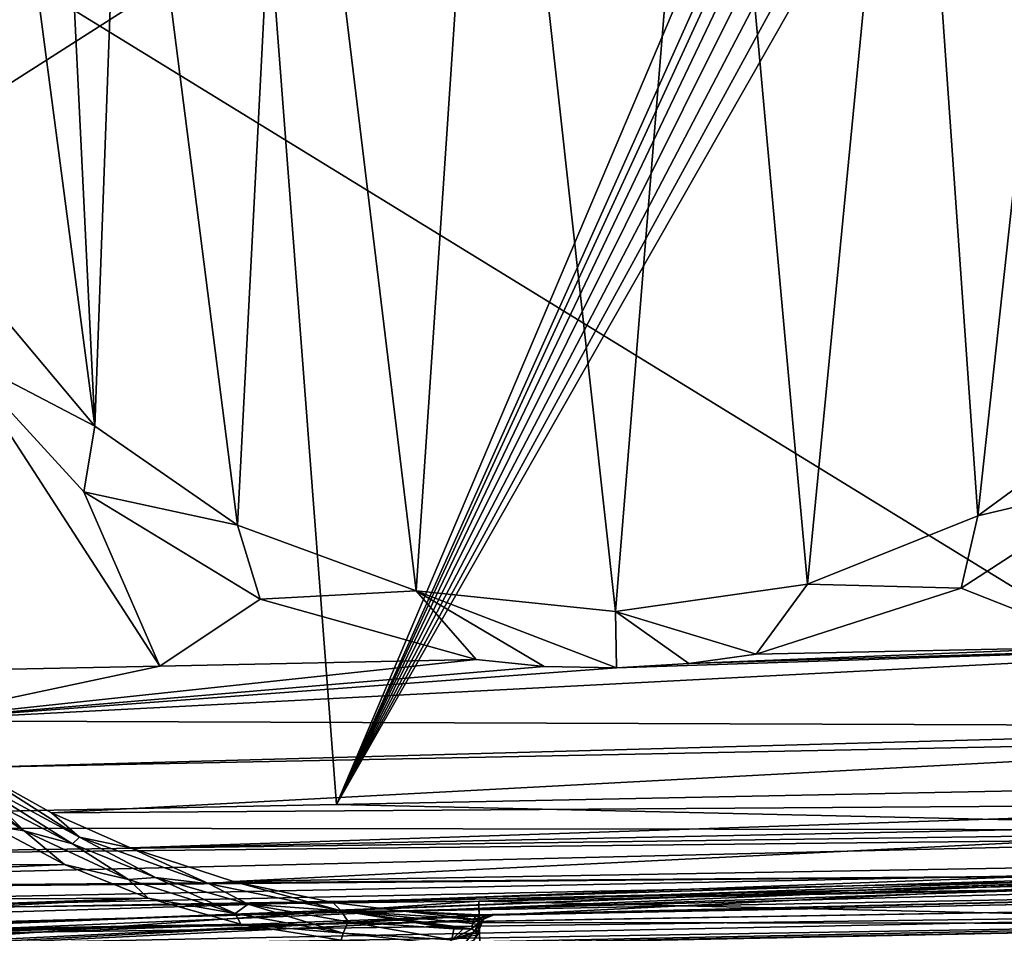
# Model space of a CAD drawing. Extents: x -54 to 446, y -6 to 1844.
# Tile 173 of 196: x 30 to 64, y 1780 to 1812. Entities that reach past the tile are written whole.
import ezdxf

# ---------------------------------------------------------------- set-up
doc = ezdxf.new("R2010")
doc.units = 0
doc.header["$LTSCALE"] = 52.148148
for name, color, linetype in [('763', 7, 'CONTINUOUS'), ('764', 7, 'CONTINUOUS'), ('771', 7, 'CONTINUOUS'), ('779', 7, 'CONTINUOUS'), ('780', 7, 'CONTINUOUS'), ('785', 7, 'CONTINUOUS'), ('786', 7, 'CONTINUOUS'), ('787', 7, 'CONTINUOUS'), ('794', 7, 'CONTINUOUS'), ('798', 7, 'CONTINUOUS'), ('799', 7, 'CONTINUOUS'), ('800', 7, 'CONTINUOUS'), ('801', 7, 'CONTINUOUS'), ('802', 7, 'CONTINUOUS'), ('814', 7, 'CONTINUOUS'), ('815', 7, 'CONTINUOUS'), ('822', 7, 'CONTINUOUS'), ('881', 7, 'CONTINUOUS'), ('884', 7, 'CONTINUOUS'), ('885', 7, 'CONTINUOUS'), ('891', 7, 'CONTINUOUS'), ('902', 7, 'CONTINUOUS'), ('904', 7, 'CONTINUOUS'), ('905', 7, 'CONTINUOUS'), ('906', 7, 'CONTINUOUS')]:
    doc.layers.add(name, color=color, linetype=linetype)

msp = doc.modelspace()

# ---------------------------------------------------------------- linework, layer by layer
at = {"layer": '763', "color": 7, "linetype": 'CONTINUOUS'}
for points in [[(-17, 1780.041, 0.025), (80.604, 1782.006, 0.025), (-16.965, 1779.001, 0.025), (-17, 1780.041, 0.025)], [(-16.965, 1779.001, 0.025), (80.604, 1782.006, 0.025), (-15.559, 1778.321, 0.025), (-16.965, 1779.001, 0.025)], [(-15.559, 1778.321, 0.025), (80.604, 1782.006, 0.025), (-15.466, 1778.294, 0.025), (-15.559, 1778.321, 0.025)], [(-15.466, 1778.294, 0.025), (80.604, 1782.006, 0.025), (-11.5, 1778.151, 0.025), (-15.466, 1778.294, 0.025)], [(80.604, 1782.006, 0.025), (46.287, 1780.315, 0.025), (-11.5, 1778.151, 0.025), (80.604, 1782.006, 0.025)], [(46.287, 1780.315, 0.025), (80.604, 1782.006, 0.025), (80.624, 1781.006, 0.025), (46.287, 1780.315, 0.025)], [(11.5, 1778.614, 0.025), (-11.5, 1778.151, 0.025), (46.287, 1780.315, 0.025), (11.5, 1778.614, 0.025)], [(15.96, 1778.704, 0.025), (11.5, 1778.614, 0.025), (46.287, 1780.315, 0.025), (15.96, 1778.704, 0.025)], [(45.945, 1780.17, 0.025), (15.96, 1778.704, 0.025), (46.287, 1780.315, 0.025), (45.945, 1780.17, 0.025)], [(45.259, 1779.294, 0.025), (15.96, 1778.704, 0.025), (45.945, 1780.17, 0.025), (45.259, 1779.294, 0.025)], [(45.605, 1779.426, 0.025), (45.259, 1779.294, 0.025), (45.945, 1780.17, 0.025), (45.605, 1779.426, 0.025)], [(45.798, 1779.829, 0.025), (45.605, 1779.426, 0.025), (45.945, 1780.17, 0.025), (45.798, 1779.829, 0.025)], [(45.769, 1779.668, 0.025), (45.605, 1779.426, 0.025), (45.798, 1779.829, 0.025), (45.769, 1779.668, 0.025)]]:
    msp.add_3dface(points, dxfattribs=at)
at = {"layer": '764', "color": 7, "linetype": 'CONTINUOUS'}
for points in [[(80.604, 1782.006, 0.025), (-17, 1780.041, 0.025), (80.604, 1782.006), (80.604, 1782.006, 0.025)], [(80.604, 1782.006), (-17, 1780.041, 0.025), (-17, 1780.041), (80.604, 1782.006)]]:
    msp.add_3dface(points, dxfattribs=at)
at = {"layer": '771', "color": 7, "linetype": 'CONTINUOUS'}
for points in [[(28.607, 1783.468, 18.357), (1.129, 1781.956, 17.642), (31.199, 1782.099, 17.226), (28.607, 1783.468, 18.357)], [(1.129, 1781.956, 17.642), (1.153, 1780.755, 16.439), (31.199, 1782.099, 17.226), (1.129, 1781.956, 17.642)], [(31.199, 1782.099, 17.226), (1.153, 1780.755, 16.439), (34.138, 1780.913, 15.784), (31.199, 1782.099, 17.226)], [(1.153, 1780.755, 16.439), (1.174, 1779.724, 14.962), (34.138, 1780.913, 15.784), (1.153, 1780.755, 16.439)], [(1.174, 1779.724, 14.962), (5.375, 1779.422, 14.214), (34.138, 1780.913, 15.784), (1.174, 1779.724, 14.962)], [(34.138, 1780.913, 15.784), (5.375, 1779.422, 14.214), (37.4, 1779.996, 14.056), (34.138, 1780.913, 15.784)], [(5.375, 1779.422, 14.214), (7.488, 1779.141, 13.433), (37.4, 1779.996, 14.056), (5.375, 1779.422, 14.214)], [(7.488, 1779.141, 13.433), (9.456, 1778.865, 12.398), (37.4, 1779.996, 14.056), (7.488, 1779.141, 13.433)], [(37.4, 1779.996, 14.056), (9.456, 1778.865, 12.398), (40.929, 1779.43, 12.101), (37.4, 1779.996, 14.056)]]:
    msp.add_3dface(points, dxfattribs=at)
at = {"layer": '779', "color": 7, "linetype": 'CONTINUOUS'}
for points in [[(80.604, 1782.006), (-17, 1780.041), (80, 1842), (80.604, 1782.006)], [(-17, 1780.041), (-17, 1842), (80, 1842), (-17, 1780.041)]]:
    msp.add_3dface(points, dxfattribs=at)
at = {"layer": '780', "color": 7, "linetype": 'CONTINUOUS'}
for points in [[(34.558, 1789.081, 19), (27.455, 1800.031, 19), (23.432, 1788.856, 19), (34.558, 1789.081, 19)], [(31.882, 1795.211, 19), (27.455, 1800.031, 19), (34.558, 1789.081, 19), (31.882, 1795.211, 19)], [(62.754, 1791.823, 19), (67.988, 1789.754, 19), (68.597, 1795.616, 19), (62.754, 1791.823, 19)], [(38.088, 1791.44, 19), (31.882, 1795.211, 19), (34.558, 1789.081, 19), (38.088, 1791.44, 19)], [(55.533, 1789.503, 19), (67.988, 1789.754, 19), (62.754, 1791.823, 19), (55.533, 1789.503, 19)], [(45.684, 1789.305, 19), (38.088, 1791.44, 19), (34.558, 1789.081, 19), (45.684, 1789.305, 19)]]:
    msp.add_3dface(points, dxfattribs=at)
at = {"layer": '785', "color": 7, "linetype": 'CONTINUOUS'}
for points in [[(80.624, 1781.006, 0.025), (80.624, 1781.006, 10), (46.242, 1780.314, 10), (80.624, 1781.006, 0.025)], [(46.276, 1780.315, 9.854), (80.624, 1781.006, 0.025), (46.242, 1780.314, 10), (46.276, 1780.315, 9.854)], [(46.287, 1780.315, 9.701), (80.624, 1781.006, 0.025), (46.276, 1780.315, 9.854), (46.287, 1780.315, 9.701)], [(46.287, 1780.315, 0.025), (80.624, 1781.006, 0.025), (46.287, 1780.315, 9.701), (46.287, 1780.315, 0.025)]]:
    msp.add_3dface(points, dxfattribs=at)
at = {"layer": '786', "color": 7, "linetype": 'CONTINUOUS'}
for points in [[(80.504, 1786.956, 18.468), (80.443, 1790.004, 19), (25.495, 1787.148, 18.828), (80.504, 1786.956, 18.468)], [(80.443, 1790.004, 19), (50.624, 1789.015, 18.992), (25.495, 1787.148, 18.828), (80.443, 1790.004, 19)], [(50.624, 1789.015, 18.992), (80.443, 1790.004, 19), (53.164, 1789.168, 18.995), (50.624, 1789.015, 18.992)], [(80.443, 1790.004, 19), (67.988, 1789.754, 19), (53.164, 1789.168, 18.995), (80.443, 1790.004, 19)], [(67.988, 1789.754, 19), (55.533, 1789.503, 19), (53.164, 1789.168, 18.995), (67.988, 1789.754, 19)], [(45.684, 1789.305, 19), (34.558, 1789.081, 19), (25.495, 1787.148, 18.828), (45.684, 1789.305, 19)], [(45.684, 1789.305, 19), (25.495, 1787.148, 18.828), (48.078, 1789.065, 18.995), (45.684, 1789.305, 19)], [(34.558, 1789.081, 19), (23.432, 1788.856, 19), (25.495, 1787.148, 18.828), (34.558, 1789.081, 19)], [(25.495, 1787.148, 18.828), (50.624, 1789.015, 18.992), (48.078, 1789.065, 18.995), (25.495, 1787.148, 18.828)], [(27.881, 1785.503, 18.316), (80.504, 1786.956, 18.468), (25.495, 1787.148, 18.828), (27.881, 1785.503, 18.316)], [(80.512, 1786.561, 18.315), (80.504, 1786.956, 18.468), (27.881, 1785.503, 18.316), (80.512, 1786.561, 18.315)], [(30.741, 1783.907, 17.419), (80.512, 1786.561, 18.315), (27.881, 1785.503, 18.316), (30.741, 1783.907, 17.419)], [(80.559, 1784.258, 16.926), (80.512, 1786.561, 18.315), (30.741, 1783.907, 17.419), (80.559, 1784.258, 16.926)], [(33.524, 1782.681, 16.35), (80.559, 1784.258, 16.926), (30.741, 1783.907, 17.419), (33.524, 1782.681, 16.35)], [(80.571, 1783.642, 16.364), (80.559, 1784.258, 16.926), (33.524, 1782.681, 16.35), (80.571, 1783.642, 16.364)], [(37.144, 1781.499, 14.771), (80.571, 1783.642, 16.364), (33.524, 1782.681, 16.35), (37.144, 1781.499, 14.771)], [(80.599, 1782.246, 14.558), (80.571, 1783.642, 16.364), (37.144, 1781.499, 14.771), (80.599, 1782.246, 14.558)], [(40.635, 1780.757, 13.114), (80.599, 1782.246, 14.558), (37.144, 1781.499, 14.771), (40.635, 1780.757, 13.114)], [(80.61, 1781.691, 13.444), (80.599, 1782.246, 14.558), (40.635, 1780.757, 13.114), (80.61, 1781.691, 13.444)], [(43.115, 1780.451, 11.888), (80.61, 1781.691, 13.444), (40.635, 1780.757, 13.114), (43.115, 1780.451, 11.888)], [(80.621, 1781.158, 11.647), (80.61, 1781.691, 13.444), (43.115, 1780.451, 11.888), (80.621, 1781.158, 11.647)], [(45.76, 1780.321, 10.552), (80.621, 1781.158, 11.647), (43.115, 1780.451, 11.888), (45.76, 1780.321, 10.552)], [(46.057, 1780.316, 10.321), (80.621, 1781.158, 11.647), (45.76, 1780.321, 10.552), (46.057, 1780.316, 10.321)], [(46.242, 1780.314, 10), (80.621, 1781.158, 11.647), (46.057, 1780.316, 10.321), (46.242, 1780.314, 10)], [(80.624, 1781.006, 10), (80.621, 1781.158, 11.647), (46.242, 1780.314, 10), (80.624, 1781.006, 10)]]:
    msp.add_3dface(points, dxfattribs=at)
at = {"layer": '787', "color": 7, "linetype": 'CONTINUOUS'}
for points in [[(27.881, 1785.503, 18.316), (27.307, 1785.437, 18.442), (31.724, 1783.05, 16.916), (27.881, 1785.503, 18.316)], [(28.909, 1784.149, 18.15), (31.482, 1782.816, 17.151), (27.307, 1785.437, 18.442), (28.909, 1784.149, 18.15)], [(27.307, 1785.437, 18.442), (31.482, 1782.816, 17.151), (31.724, 1783.05, 16.916), (27.307, 1785.437, 18.442)], [(30.741, 1783.907, 17.419), (27.881, 1785.503, 18.316), (31.724, 1783.05, 16.916), (30.741, 1783.907, 17.419)], [(33.524, 1782.681, 16.35), (30.741, 1783.907, 17.419), (31.724, 1783.05, 16.916), (33.524, 1782.681, 16.35)], [(31.482, 1782.816, 17.151), (34.405, 1781.637, 15.853), (31.724, 1783.05, 16.916), (31.482, 1782.816, 17.151)], [(33.524, 1782.681, 16.35), (31.724, 1783.05, 16.916), (36.294, 1781.41, 14.915), (33.524, 1782.681, 16.35)], [(31.724, 1783.05, 16.916), (34.405, 1781.637, 15.853), (36.294, 1781.41, 14.915), (31.724, 1783.05, 16.916)], [(37.144, 1781.499, 14.771), (33.524, 1782.681, 16.35), (36.294, 1781.41, 14.915), (37.144, 1781.499, 14.771)], [(34.405, 1781.637, 15.853), (37.657, 1780.695, 14.272), (36.294, 1781.41, 14.915), (34.405, 1781.637, 15.853)], [(37.144, 1781.499, 14.771), (36.294, 1781.41, 14.915), (40.936, 1780.462, 12.65), (37.144, 1781.499, 14.771)], [(36.294, 1781.41, 14.915), (37.657, 1780.695, 14.272), (40.936, 1780.462, 12.65), (36.294, 1781.41, 14.915)], [(40.635, 1780.757, 13.114), (37.144, 1781.499, 14.771), (40.936, 1780.462, 12.65), (40.635, 1780.757, 13.114)], [(37.657, 1780.695, 14.272), (41.179, 1780.072, 12.458), (40.936, 1780.462, 12.65), (37.657, 1780.695, 14.272)], [(43.115, 1780.451, 11.888), (40.635, 1780.757, 13.114), (40.936, 1780.462, 12.65), (43.115, 1780.451, 11.888)], [(43.115, 1780.451, 11.888), (40.936, 1780.462, 12.65), (45.603, 1780.168, 10.262), (43.115, 1780.451, 11.888)], [(45.232, 1779.833, 10.304), (45.534, 1779.833, 10.141), (40.936, 1780.462, 12.65), (45.232, 1779.833, 10.304)], [(40.936, 1780.462, 12.65), (45.534, 1779.833, 10.141), (45.554, 1780.014, 10.174), (40.936, 1780.462, 12.65)], [(44.893, 1779.834, 10.485), (45.232, 1779.833, 10.304), (40.936, 1780.462, 12.65), (44.893, 1779.834, 10.485)], [(41.179, 1780.072, 12.458), (44.893, 1779.834, 10.485), (40.936, 1780.462, 12.65), (41.179, 1780.072, 12.458)], [(45.603, 1780.168, 10.262), (40.936, 1780.462, 12.65), (45.554, 1780.014, 10.174), (45.603, 1780.168, 10.262)], [(45.76, 1780.321, 10.552), (43.115, 1780.451, 11.888), (45.676, 1780.276, 10.394), (45.76, 1780.321, 10.552)], [(45.676, 1780.276, 10.394), (43.115, 1780.451, 11.888), (45.603, 1780.168, 10.262), (45.676, 1780.276, 10.394)]]:
    msp.add_3dface(points, dxfattribs=at)
at = {"layer": '794', "color": 7, "linetype": 'CONTINUOUS'}
for points in [[(45.945, 1780.17, 0.025), (46.287, 1780.315, 0.025), (45.945, 1780.17, 9.701), (45.945, 1780.17, 0.025)], [(45.945, 1780.17, 9.701), (46.287, 1780.315, 0.025), (46.102, 1780.275, 9.701), (45.945, 1780.17, 9.701)], [(46.287, 1780.315, 0.025), (46.287, 1780.315, 9.701), (46.102, 1780.275, 9.701), (46.287, 1780.315, 0.025)], [(45.798, 1779.829, 0.025), (45.945, 1780.17, 0.025), (45.798, 1779.829, 9.701), (45.798, 1779.829, 0.025)], [(45.798, 1779.829, 9.701), (45.945, 1780.17, 0.025), (45.839, 1780.013, 9.701), (45.798, 1779.829, 9.701)], [(45.839, 1780.013, 9.701), (45.945, 1780.17, 0.025), (45.945, 1780.17, 9.701), (45.839, 1780.013, 9.701)]]:
    msp.add_3dface(points, dxfattribs=at)
at = {"layer": '798', "color": 7, "linetype": 'CONTINUOUS'}
for points in [[(45.603, 1780.168, 10.262), (45.554, 1780.014, 10.174), (45.844, 1780.22, 10.146), (45.603, 1780.168, 10.262)], [(45.554, 1780.014, 10.174), (45.707, 1779.985, 10.037), (45.844, 1780.22, 10.146), (45.554, 1780.014, 10.174)], [(45.676, 1780.276, 10.394), (45.603, 1780.168, 10.262), (45.844, 1780.22, 10.146), (45.676, 1780.276, 10.394)], [(46.057, 1780.316, 10.321), (45.76, 1780.321, 10.552), (45.676, 1780.276, 10.394), (46.057, 1780.316, 10.321)], [(46.057, 1780.316, 10.321), (45.676, 1780.276, 10.394), (45.844, 1780.22, 10.146), (46.057, 1780.316, 10.321)], [(45.844, 1780.22, 10.146), (45.707, 1779.985, 10.037), (45.907, 1780.16, 9.894), (45.844, 1780.22, 10.146)], [(46.057, 1780.316, 10.321), (45.844, 1780.22, 10.146), (46.06, 1780.272, 9.943), (46.057, 1780.316, 10.321)], [(46.06, 1780.272, 9.943), (45.844, 1780.22, 10.146), (45.907, 1780.16, 9.894), (46.06, 1780.272, 9.943)], [(46.242, 1780.314, 10), (46.057, 1780.316, 10.321), (46.06, 1780.272, 9.943), (46.242, 1780.314, 10)], [(45.554, 1780.014, 10.174), (45.534, 1779.833, 10.141), (45.707, 1779.985, 10.037), (45.554, 1780.014, 10.174)], [(45.707, 1779.985, 10.037), (45.534, 1779.833, 10.141), (45.651, 1779.732, 10.065), (45.707, 1779.985, 10.037)], [(45.694, 1779.692, 10.03), (45.707, 1779.985, 10.037), (45.651, 1779.732, 10.065), (45.694, 1779.692, 10.03)], [(45.694, 1779.692, 10.03), (45.775, 1779.802, 9.851), (45.707, 1779.985, 10.037), (45.694, 1779.692, 10.03)], [(45.907, 1780.16, 9.894), (45.707, 1779.985, 10.037), (45.807, 1779.995, 9.862), (45.907, 1780.16, 9.894)], [(45.707, 1779.985, 10.037), (45.775, 1779.802, 9.851), (45.807, 1779.995, 9.862), (45.707, 1779.985, 10.037)], [(45.778, 1779.76, 9.851), (45.775, 1779.802, 9.851), (45.694, 1779.692, 10.03), (45.778, 1779.76, 9.851)], [(45.784, 1779.719, 9.853), (45.778, 1779.76, 9.851), (45.694, 1779.692, 10.03), (45.784, 1779.719, 9.853)], [(45.773, 1779.681, 9.907), (45.784, 1779.719, 9.853), (45.694, 1779.692, 10.03), (45.773, 1779.681, 9.907)], [(45.757, 1779.635, 9.973), (45.773, 1779.681, 9.907), (45.694, 1779.692, 10.03), (45.757, 1779.635, 9.973)]]:
    msp.add_3dface(points, dxfattribs=at)
at = {"layer": '799', "color": 7, "linetype": 'CONTINUOUS'}
for points in [[(45.945, 1780.17, 9.701), (46.06, 1780.272, 9.943), (45.907, 1780.16, 9.894), (45.945, 1780.17, 9.701)], [(45.945, 1780.17, 9.701), (46.102, 1780.275, 9.701), (46.06, 1780.272, 9.943), (45.945, 1780.17, 9.701)], [(46.287, 1780.315, 9.701), (46.276, 1780.315, 9.854), (46.06, 1780.272, 9.943), (46.287, 1780.315, 9.701)], [(46.102, 1780.275, 9.701), (46.287, 1780.315, 9.701), (46.06, 1780.272, 9.943), (46.102, 1780.275, 9.701)], [(46.276, 1780.315, 9.854), (46.242, 1780.314, 10), (46.06, 1780.272, 9.943), (46.276, 1780.315, 9.854)], [(45.775, 1779.802, 9.851), (45.798, 1779.829, 9.701), (45.807, 1779.995, 9.862), (45.775, 1779.802, 9.851)], [(45.798, 1779.829, 9.701), (45.839, 1780.013, 9.701), (45.807, 1779.995, 9.862), (45.798, 1779.829, 9.701)], [(45.839, 1780.013, 9.701), (45.907, 1780.16, 9.894), (45.807, 1779.995, 9.862), (45.839, 1780.013, 9.701)], [(45.839, 1780.013, 9.701), (45.945, 1780.17, 9.701), (45.907, 1780.16, 9.894), (45.839, 1780.013, 9.701)], [(45.798, 1779.829, 9.701), (45.775, 1779.802, 9.851), (45.793, 1779.773, 9.778), (45.798, 1779.829, 9.701)], [(45.775, 1779.802, 9.851), (45.778, 1779.76, 9.851), (45.793, 1779.773, 9.778), (45.775, 1779.802, 9.851)], [(45.778, 1779.76, 9.851), (45.784, 1779.719, 9.853), (45.793, 1779.773, 9.778), (45.778, 1779.76, 9.851)]]:
    msp.add_3dface(points, dxfattribs=at)
at = {"layer": '800', "color": 7, "linetype": 'CONTINUOUS'}
for points in [[(45.769, 1779.668, 0.025), (45.773, 1779.681, 9.907), (45.757, 1779.635, 9.973), (45.769, 1779.668, 0.025)], [(45.769, 1779.668, 0.025), (45.798, 1779.829, 0.025), (45.773, 1779.681, 9.907), (45.769, 1779.668, 0.025)], [(45.798, 1779.829, 0.025), (45.784, 1779.719, 9.853), (45.773, 1779.681, 9.907), (45.798, 1779.829, 0.025)], [(45.784, 1779.719, 9.853), (45.798, 1779.829, 0.025), (45.793, 1779.773, 9.778), (45.784, 1779.719, 9.853)], [(45.798, 1779.829, 0.025), (45.798, 1779.829, 9.701), (45.793, 1779.773, 9.778), (45.798, 1779.829, 0.025)]]:
    msp.add_3dface(points, dxfattribs=at)
at = {"layer": '801', "color": 7, "linetype": 'CONTINUOUS'}
for points in [[(26.681, 1785.566, 18.853), (26.256, 1785.532, 19.249), (29.783, 1783.273, 18.022), (26.681, 1785.566, 18.853)], [(26.256, 1785.532, 19.249), (28.607, 1783.468, 18.357), (29.783, 1783.273, 18.022), (26.256, 1785.532, 19.249)], [(28.909, 1784.149, 18.15), (26.681, 1785.566, 18.853), (29.783, 1783.273, 18.022), (28.909, 1784.149, 18.15)], [(31.482, 1782.816, 17.151), (28.909, 1784.149, 18.15), (29.783, 1783.273, 18.022), (31.482, 1782.816, 17.151)], [(28.607, 1783.468, 18.357), (31.199, 1782.099, 17.226), (29.783, 1783.273, 18.022), (28.607, 1783.468, 18.357)], [(29.783, 1783.273, 18.022), (31.199, 1782.099, 17.226), (33.454, 1781.564, 16.388), (29.783, 1783.273, 18.022)], [(31.482, 1782.816, 17.151), (29.783, 1783.273, 18.022), (33.454, 1781.564, 16.388), (31.482, 1782.816, 17.151)], [(34.405, 1781.637, 15.853), (31.482, 1782.816, 17.151), (33.454, 1781.564, 16.388), (34.405, 1781.637, 15.853)], [(31.199, 1782.099, 17.226), (34.138, 1780.913, 15.784), (33.454, 1781.564, 16.388), (31.199, 1782.099, 17.226)], [(34.405, 1781.637, 15.853), (33.454, 1781.564, 16.388), (37.208, 1780.374, 14.498), (34.405, 1781.637, 15.853)], [(33.454, 1781.564, 16.388), (34.138, 1780.913, 15.784), (37.208, 1780.374, 14.498), (33.454, 1781.564, 16.388)], [(37.657, 1780.695, 14.272), (34.405, 1781.637, 15.853), (37.208, 1780.374, 14.498), (37.657, 1780.695, 14.272)], [(34.138, 1780.913, 15.784), (37.4, 1779.996, 14.056), (37.208, 1780.374, 14.498), (34.138, 1780.913, 15.784)], [(37.657, 1780.695, 14.272), (37.208, 1780.374, 14.498), (41.007, 1779.674, 12.457), (37.657, 1780.695, 14.272)], [(41.179, 1780.072, 12.458), (37.657, 1780.695, 14.272), (41.007, 1779.674, 12.457), (41.179, 1780.072, 12.458)], [(37.208, 1780.374, 14.498), (37.4, 1779.996, 14.056), (41.007, 1779.674, 12.457), (37.208, 1780.374, 14.498)], [(37.4, 1779.996, 14.056), (40.929, 1779.43, 12.101), (41.007, 1779.674, 12.457), (37.4, 1779.996, 14.056)], [(41.179, 1780.072, 12.458), (41.007, 1779.674, 12.457), (44.825, 1779.445, 10.342), (41.179, 1780.072, 12.458)], [(44.893, 1779.834, 10.485), (41.179, 1780.072, 12.458), (44.825, 1779.445, 10.342), (44.893, 1779.834, 10.485)], [(40.929, 1779.43, 12.101), (44.645, 1779.282, 10), (41.007, 1779.674, 12.457), (40.929, 1779.43, 12.101)], [(41.007, 1779.674, 12.457), (44.645, 1779.282, 10), (44.825, 1779.445, 10.342), (41.007, 1779.674, 12.457)]]:
    msp.add_3dface(points, dxfattribs=at)
at = {"layer": '802', "color": 7, "linetype": 'CONTINUOUS'}
for points in [[(45.232, 1779.833, 10.304), (44.893, 1779.834, 10.485), (44.825, 1779.445, 10.342), (45.232, 1779.833, 10.304)], [(45.534, 1779.833, 10.141), (45.232, 1779.833, 10.304), (44.825, 1779.445, 10.342), (45.534, 1779.833, 10.141)], [(45.651, 1779.732, 10.065), (45.534, 1779.833, 10.141), (44.825, 1779.445, 10.342), (45.651, 1779.732, 10.065)], [(45.694, 1779.692, 10.03), (45.651, 1779.732, 10.065), (44.825, 1779.445, 10.342), (45.694, 1779.692, 10.03)], [(45.757, 1779.635, 9.973), (45.694, 1779.692, 10.03), (44.825, 1779.445, 10.342), (45.757, 1779.635, 9.973)]]:
    msp.add_3dface(points, dxfattribs=at)
at = {"layer": '814', "color": 7, "linetype": 'CONTINUOUS'}
for points in [[(46.191, 1830.747, 17), (39.081, 1828.81, 17), (43.569, 1791.731, 17), (46.191, 1830.747, 17)], [(50.584, 1791.006, 17), (46.191, 1830.747, 17), (43.569, 1791.731, 17), (50.584, 1791.006, 17)], [(53.809, 1830.747, 17), (46.191, 1830.747, 17), (50.584, 1791.006, 17), (53.809, 1830.747, 17)], [(57.348, 1791.961, 17), (53.809, 1830.747, 17), (50.584, 1791.006, 17), (57.348, 1791.961, 17)], [(60.918, 1828.81, 17), (53.809, 1830.747, 17), (57.348, 1791.961, 17), (60.918, 1828.81, 17)], [(39.081, 1828.81, 17), (33.287, 1825.354, 17), (37.282, 1794.039, 17), (39.081, 1828.81, 17)], [(43.569, 1791.731, 17), (39.081, 1828.81, 17), (37.282, 1794.039, 17), (43.569, 1791.731, 17)], [(63.334, 1794.371, 17), (60.918, 1828.81, 17), (57.348, 1791.961, 17), (63.334, 1794.371, 17)], [(66.713, 1825.354, 17), (60.918, 1828.81, 17), (63.334, 1794.371, 17), (66.713, 1825.354, 17)], [(33.287, 1825.354, 17), (31.015, 1823.235, 17), (32.268, 1797.523, 17), (33.287, 1825.354, 17)], [(37.282, 1794.039, 17), (33.287, 1825.354, 17), (32.268, 1797.523, 17), (37.282, 1794.039, 17)], [(68.078, 1797.845, 17), (66.713, 1825.354, 17), (63.334, 1794.371, 17), (68.078, 1797.845, 17)], [(31.015, 1823.235, 17), (29.179, 1820.947, 17), (32.268, 1797.523, 17), (31.015, 1823.235, 17)], [(32.268, 1797.523, 17), (29.179, 1820.947, 17), (28.737, 1801.725, 17), (32.268, 1797.523, 17)]]:
    msp.add_3dface(points, dxfattribs=at)
at = {"layer": '815', "color": 7, "linetype": 'CONTINUOUS'}
for points in [[(68.597, 1795.616, 19), (68.078, 1797.845, 17), (63.334, 1794.371, 17), (68.597, 1795.616, 19)], [(62.754, 1791.823, 19), (68.597, 1795.616, 19), (63.334, 1794.371, 17), (62.754, 1791.823, 19)], [(62.754, 1791.823, 19), (63.334, 1794.371, 17), (57.348, 1791.961, 17), (62.754, 1791.823, 19)], [(55.533, 1789.503, 19), (57.348, 1791.961, 17), (50.584, 1791.006, 17), (55.533, 1789.503, 19)], [(55.533, 1789.503, 19), (62.754, 1791.823, 19), (57.348, 1791.961, 17), (55.533, 1789.503, 19)], [(53.164, 1789.168, 18.995), (55.533, 1789.503, 19), (50.584, 1791.006, 17), (53.164, 1789.168, 18.995)], [(50.624, 1789.015, 18.992), (53.164, 1789.168, 18.995), (50.584, 1791.006, 17), (50.624, 1789.015, 18.992)]]:
    msp.add_3dface(points, dxfattribs=at)
at = {"layer": '822', "color": 7, "linetype": 'CONTINUOUS'}
for points in [[(27.455, 1800.031, 19), (32.268, 1797.523, 17), (28.737, 1801.725, 17), (27.455, 1800.031, 19)], [(27.455, 1800.031, 19), (31.882, 1795.211, 19), (32.268, 1797.523, 17), (27.455, 1800.031, 19)], [(31.882, 1795.211, 19), (37.282, 1794.039, 17), (32.268, 1797.523, 17), (31.882, 1795.211, 19)], [(31.882, 1795.211, 19), (38.088, 1791.44, 19), (37.282, 1794.039, 17), (31.882, 1795.211, 19)], [(38.088, 1791.44, 19), (43.569, 1791.731, 17), (37.282, 1794.039, 17), (38.088, 1791.44, 19)], [(38.088, 1791.44, 19), (45.684, 1789.305, 19), (43.569, 1791.731, 17), (38.088, 1791.44, 19)], [(45.684, 1789.305, 19), (48.078, 1789.065, 18.995), (43.569, 1791.731, 17), (45.684, 1789.305, 19)], [(48.078, 1789.065, 18.995), (50.624, 1789.015, 18.992), (43.569, 1791.731, 17), (48.078, 1789.065, 18.995)], [(50.624, 1789.015, 18.992), (50.584, 1791.006, 17), (43.569, 1791.731, 17), (50.624, 1789.015, 18.992)]]:
    msp.add_3dface(points, dxfattribs=at)
at = {"layer": '881', "color": 7, "linetype": 'CONTINUOUS'}
for points in [[(11.067, 1833.493, -20), (36.583, 1839, -20), (1, 1783.404, -20), (11.067, 1833.493, -20)], [(1, 1783.404, -20), (36.583, 1839, -20), (40.772, 1784.205, -20), (1, 1783.404, -20)], [(36.583, 1839, -20), (64, 1839, -20), (40.772, 1784.205, -20), (36.583, 1839, -20)], [(64, 1839, -20), (64, 1836, -20), (40.772, 1784.205, -20), (64, 1839, -20)], [(64, 1836, -20), (64.136, 1834.965, -20), (40.772, 1784.205, -20), (64, 1836, -20)], [(64.136, 1834.965, -20), (64.536, 1834, -20), (40.772, 1784.205, -20), (64.136, 1834.965, -20)], [(64.536, 1834, -20), (65.172, 1833.172, -20), (40.772, 1784.205, -20), (64.536, 1834, -20)], [(65.172, 1833.172, -20), (66, 1832.536, -20), (40.772, 1784.205, -20), (65.172, 1833.172, -20)], [(66, 1832.536, -20), (66.965, 1832.136, -20), (40.772, 1784.205, -20), (66, 1832.536, -20)], [(66.965, 1832.136, -20), (68, 1832, -20), (40.772, 1784.205, -20), (66.965, 1832.136, -20)], [(40.772, 1784.205, -20), (68, 1832, -20), (80.544, 1785.005, -20), (40.772, 1784.205, -20)]]:
    msp.add_3dface(points, dxfattribs=at)
at = {"layer": '884', "color": 7, "linetype": 'CONTINUOUS'}
for points in [[(80.604, 1782.006, -0.025), (-17, 1780.041, -0.025), (45.777, 1780.805, -0.025), (80.604, 1782.006, -0.025)], [(80.614, 1781.506, -0.025), (80.604, 1782.006, -0.025), (45.777, 1780.805, -0.025), (80.614, 1781.506, -0.025)], [(45.777, 1780.805, -0.025), (-17, 1780.041, -0.025), (15.96, 1778.704, -0.025), (45.777, 1780.805, -0.025)], [(45.808, 1779.305, -0.025), (45.777, 1780.805, -0.025), (15.96, 1778.704, -0.025), (45.808, 1779.305, -0.025)]]:
    msp.add_3dface(points, dxfattribs=at)
at = {"layer": '885', "color": 7, "linetype": 'CONTINUOUS'}
for points in [[(-17, 1780.041, -0.025), (80.604, 1782.006, -0.025), (-17, 1780.041), (-17, 1780.041, -0.025)], [(80.604, 1782.006, -0.025), (80.604, 1782.006), (-17, 1780.041), (80.604, 1782.006, -0.025)]]:
    msp.add_3dface(points, dxfattribs=at)
at = {"layer": '891', "color": 7, "linetype": 'CONTINUOUS'}
for points in [[(40.772, 1784.205, -20), (80.544, 1785.005, -20), (80.578, 1783.305, -19.702), (40.772, 1784.205, -20)], [(1, 1783.404, -20), (40.772, 1784.205, -20), (80.578, 1783.305, -19.702), (1, 1783.404, -20)], [(1, 1783.404, -20), (80.578, 1783.305, -19.702), (1.024, 1782.221, -19.858), (1, 1783.404, -20)], [(80.578, 1783.305, -19.702), (80.582, 1783.092, -19.619), (1.024, 1782.221, -19.858), (80.578, 1783.305, -19.702)], [(1.024, 1782.221, -19.858), (80.582, 1783.092, -19.619), (1.045, 1781.167, -19.472), (1.024, 1782.221, -19.858)], [(80.582, 1783.092, -19.619), (80.608, 1781.801, -18.838), (1.045, 1781.167, -19.472), (80.582, 1783.092, -19.619)], [(1.045, 1781.167, -19.472), (80.608, 1781.801, -18.838), (1.046, 1781.105, -19.44), (1.045, 1781.167, -19.472)], [(1.046, 1781.105, -19.44), (80.608, 1781.801, -18.838), (1.066, 1780.12, -18.77), (1.046, 1781.105, -19.44)], [(80.608, 1781.801, -18.838), (80.615, 1781.471, -18.536), (1.066, 1780.12, -18.77), (80.608, 1781.801, -18.838)], [(1.066, 1780.12, -18.77), (80.615, 1781.471, -18.536), (1.082, 1779.341, -17.913), (1.066, 1780.12, -18.77)], [(80.615, 1781.471, -18.536), (80.631, 1780.684, -17.513), (1.082, 1779.341, -17.913), (80.615, 1781.471, -18.536)], [(80.631, 1780.684, -17.513), (80.637, 1780.387, -16.913), (1.082, 1779.321, -17.886), (80.631, 1780.684, -17.513)], [(1.082, 1779.341, -17.913), (80.631, 1780.684, -17.513), (1.082, 1779.321, -17.886), (1.082, 1779.341, -17.913)], [(1.082, 1779.321, -17.886), (80.637, 1780.387, -16.913), (1.094, 1778.755, -16.838), (1.082, 1779.321, -17.886)], [(80.637, 1780.387, -16.913), (80.643, 1780.085, -15.885), (1.094, 1778.755, -16.838), (80.637, 1780.387, -16.913)], [(1.094, 1778.755, -16.838), (80.643, 1780.085, -15.885), (1.1, 1778.452, -15.685), (1.094, 1778.755, -16.838)], [(80.643, 1780.085, -15.885), (80.644, 1780.006, -15), (1.1, 1778.452, -15.685), (80.643, 1780.085, -15.885)], [(1.1, 1778.452, -15.685), (80.644, 1780.006, -15), (3.288, 1778.47, -15.464), (1.1, 1778.452, -15.685)], [(3.288, 1778.47, -15.464), (80.644, 1780.006, -15), (45.808, 1779.305, -15), (3.288, 1778.47, -15.464)]]:
    msp.add_3dface(points, dxfattribs=at)
at = {"layer": '902', "color": 7, "linetype": 'CONTINUOUS'}
for points in [[(80.614, 1781.506, -0.025), (45.777, 1780.805, -0.025), (80.614, 1781.506, -0.483), (80.614, 1781.506, -0.025)], [(45.777, 1780.805, -0.025), (45.777, 1780.805, -0.483), (80.614, 1781.506, -0.483), (45.777, 1780.805, -0.025)]]:
    msp.add_3dface(points, dxfattribs=at)
at = {"layer": '904', "color": 7, "linetype": 'CONTINUOUS'}
for points in [[(45.777, 1780.805, -0.025), (45.808, 1779.305, -0.025), (45.808, 1779.305, -15), (45.777, 1780.805, -0.025)], [(45.777, 1780.805, -0.025), (45.808, 1779.305, -15), (45.793, 1780.055, -7.741), (45.777, 1780.805, -0.025)], [(45.777, 1780.805, -0.483), (45.777, 1780.805, -0.025), (45.793, 1780.055, -7.741), (45.777, 1780.805, -0.483)]]:
    msp.add_3dface(points, dxfattribs=at)
at = {"layer": '905', "color": 7, "linetype": 'CONTINUOUS'}
for points in [[(-17, 1780.041), (80.604, 1782.006), (-17, 1842), (-17, 1780.041)], [(-17, 1842), (80.604, 1782.006), (80, 1842), (-17, 1842)]]:
    msp.add_3dface(points, dxfattribs=at)
at = {"layer": '906', "color": 7, "linetype": 'CONTINUOUS'}
for points in [[(45.777, 1780.805, -0.483), (80.644, 1780.006, -15), (80.614, 1781.506, -0.483), (45.777, 1780.805, -0.483)], [(80.644, 1780.006, -15), (45.777, 1780.805, -0.483), (45.793, 1780.055, -7.741), (80.644, 1780.006, -15)], [(45.808, 1779.305, -15), (80.644, 1780.006, -15), (45.793, 1780.055, -7.741), (45.808, 1779.305, -15)]]:
    msp.add_3dface(points, dxfattribs=at)

doc.saveas('drawing.dxf')
